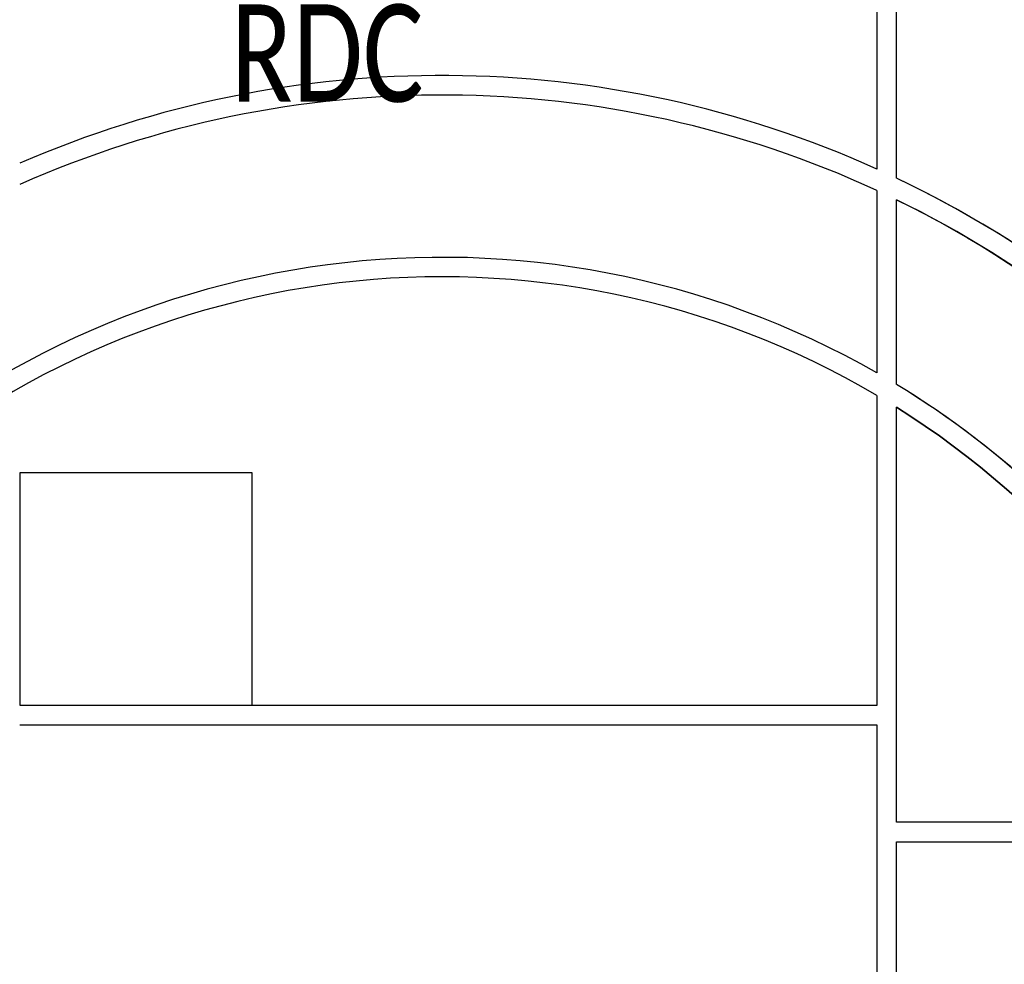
# Model space of a CAD drawing. Extents: x -24342 to 73038, y -9656 to 30949.
# Tile 18 of 170: x 3475 to 6508, y -6209 to -3300. Entities that reach past the tile are written whole.
import ezdxf

# ---------------------------------------------------------------- set-up
doc = ezdxf.new("R2010")
doc.units = 0
doc.set_wipeout_variables(frame=1)
doc.linetypes.add('21.0032_xref_rdc_02_pro$0$Wipeout_Contour', pattern=[1000, 0, -1000])
doc.linetypes.add('ACAD_ISO12W100', pattern=[21, 12, -3, 0, -3, 0, -3])
doc.layers.add('0_FMULT', color=40, linetype='Continuous', plot=False)
doc.layers.add('0_XREF', color=250, linetype='Continuous')
doc.layers.add('21.0032_xref_rdc_02_pro$0$01-01 Terrain 3D.Terrain', color=251, linetype='Continuous')
doc.styles.add('texte', font='calibri.ttf', dxfattribs={"width": 0.75, "height": 9})

# ---------------------------------------------------------------- blocks, each defined once
blk = doc.blocks.new('21.0032_xref_rdc_02_pro$0$Dalle_3_1', base_point=(91743, -37480))
at = {"layer": '21.0032_xref_rdc_02_pro$0$01-01 Terrain 3D.Terrain', "linetype": 'Continuous', "flags": 128}
blk.add_lwpolyline([(91743, -37480), (80478, -37480, 0.208739), (78930, -38023), (77084, -39757, 0.346866), (76717, -42207, -0.116487), (84929, -58118, 0.344824), (86870, -59638), (107690, -59638, -0.999999), (107690, -62868), (80045, -62868, 0.252676), (61750, -37877), (61750, -31580), (61750, -31430), (90293, -31430)], format="xyb", close=True, dxfattribs=at)
blk = doc.blocks.new('21.0032_xref_rdc_02_pro$0$Dalle_4_1', base_point=(61750, -44231))
at = {"layer": '21.0032_xref_rdc_02_pro$0$01-01 Terrain 3D.Terrain', "linetype": 'Continuous', "flags": 128}
blk.add_lwpolyline([(61750, -44231), (61750, -38543, -0.249615), (79439, -62868), (74381, -62868, 0.218404)], format="xyb", close=True, dxfattribs=at)
blk = doc.blocks.new('21.0032_xref_rdc_02_pro$0$Dalle_5_1', base_point=(72343, -57718))
at = {"layer": '21.0032_xref_rdc_02_pro$0$01-01 Terrain 3D.Terrain', "linetype": 'Continuous', "flags": 128}
blk.add_lwpolyline([(72343, -57718), (61750, -57718), (61750, -44936, -0.161295)], format="xyb", close=True, dxfattribs=at)
blk = doc.blocks.new('21.0032_xref_rdc_02_pro$0$Dalle_6_1', base_point=(34751, -54118))
at = {"layer": '21.0032_xref_rdc_02_pro$0$01-01 Terrain 3D.Terrain', "linetype": 'Continuous', "flags": 128}
blk.add_lwpolyline([(34751, -54118), (41910, -54118), (41910, -46958), (34751, -46958)], close=True, dxfattribs=at)
blk = doc.blocks.new('21.0032_xref_rdc_02_pro$0$Mur_218_1', base_point=(68756, -84280))
at = {"layer": '21.0032_xref_rdc_02_pro$0$01-01 Terrain 3D.Terrain', "linetype": 'Continuous'}
for radius, start, end in [(27000, 60.2447, 283.7434), (26400, 59.4975, 283.7434), (27000, 321.0794, 58.7671), (26400, 21.3237, 57.9741)]:
    blk.add_arc((47750, -67318), radius, start, end, dxfattribs=at)
blk = doc.blocks.new('21.0032_xref_rdc_02_pro$0$Mur_219_1', base_point=(75589, -84280))
at = {"layer": '21.0032_xref_rdc_02_pro$0$01-01 Terrain 3D.Terrain', "linetype": 'Continuous'}
for radius, start, end in [(32600, 65.7296, 113.5015), (32000, 65.2443, 113.9695), (32600, 328.646, 64.5675), (32000, 328.646, 64.0555)]:
    blk.add_arc((47750, -67318), radius, start, end, dxfattribs=at)
blk = doc.blocks.new('21.0032_xref_rdc_02_pro$0$Mur_221_1', base_point=(61750, -31430))
at = {"linetype": '21.0032_xref_rdc_02_pro$0$Wipeout_Contour', "ltscale": 326627.124913}
blk.add_wipeout([(61750, -31430), (61150, -31430), (61150, -71518), (61750, -71518)], dxfattribs=at).dxf.layer = '21.0032_xref_rdc_02_pro$0$01-01 Terrain 3D.Terrain'
at = {"layer": '21.0032_xref_rdc_02_pro$0$01-01 Terrain 3D.Terrain', "linetype": 'Continuous', "flags": 128}
for points in [[(61150, -31430), (61150, -37599)], [(61750, -37877), (61750, -31430)], [(61150, -38259), (61150, -43878)], [(61750, -44231), (61750, -38543)], [(61150, -44572), (61150, -54118)], [(61750, -57718), (61750, -44936)], [(61150, -54718), (61150, -71518)], [(61750, -71518), (61750, -58318)]]:
    blk.add_lwpolyline(points, dxfattribs=at)
blk = doc.blocks.new('21.0032_xref_rdc_02_pro$0$Mur_222_1', base_point=(61750, -58318))
at = {"linetype": '21.0032_xref_rdc_02_pro$0$Wipeout_Contour', "ltscale": 355104.340313}
blk.add_wipeout([(61750, -58318), (72569, -58318), (72343, -57718), (61750, -57718)], dxfattribs=at).dxf.layer = '21.0032_xref_rdc_02_pro$0$01-01 Terrain 3D.Terrain'
at = {"layer": '21.0032_xref_rdc_02_pro$0$01-01 Terrain 3D.Terrain', "linetype": 'Continuous', "flags": 128}
for points in [[(72343, -57718), (61750, -57718)], [(61750, -58318), (72569, -58318)]]:
    blk.add_lwpolyline(points, dxfattribs=at)
blk = doc.blocks.new('21.0032_xref_rdc_02_pro$0$Mur_224_1', base_point=(61750, -54718))
at = {"linetype": '21.0032_xref_rdc_02_pro$0$Wipeout_Contour', "ltscale": 272727.128118}
blk.add_wipeout([(61150, -54118), (3091, -54118), (3091, -54718), (61150, -54718)], dxfattribs=at).dxf.layer = '21.0032_xref_rdc_02_pro$0$01-01 Terrain 3D.Terrain'
at = {"layer": '21.0032_xref_rdc_02_pro$0$01-01 Terrain 3D.Terrain', "linetype": 'Continuous', "flags": 128}
for points in [[(17942, -54118), (3091, -54118)], [(3091, -54118), (3091, -54718)], [(24197, -54118), (18599, -54118)], [(34150, -54118), (24887, -54118)], [(61150, -54118), (34750, -54118)], [(3091, -54718), (17683, -54718)], [(18335, -54718), (34150, -54718)], [(34750, -54718), (61150, -54718)]]:
    blk.add_lwpolyline(points, dxfattribs=at)
blk = doc.blocks.new('21.0032_xref_rdc_02_pro')
at = {"layer": '21.0032_xref_rdc_02_pro$0$01-01 Terrain 3D.Terrain', "linetype": 'Continuous', "xscale": 0.1, "yscale": 0.1, "zscale": 0.1}
for name, p in [('21.0032_xref_rdc_02_pro$0$Dalle_3_1', (9174.3, -3748)), ('21.0032_xref_rdc_02_pro$0$Dalle_4_1', (6175, -4423.1)), ('21.0032_xref_rdc_02_pro$0$Dalle_5_1', (7234.3, -5771.8)), ('21.0032_xref_rdc_02_pro$0$Dalle_6_1', (3475.1, -5411.8))]:
    blk.add_blockref(name, p, dxfattribs=at)
at = {"layer": '21.0032_xref_rdc_02_pro$0$01-01 Terrain 3D.Terrain', "xscale": 0.1, "yscale": 0.1, "zscale": 0.1}
for name, p in [('21.0032_xref_rdc_02_pro$0$Mur_219_1', (7558.9, -8428)), ('21.0032_xref_rdc_02_pro$0$Mur_218_1', (6875.6, -8428))]:
    blk.add_blockref(name, p, dxfattribs=at)
blk.add_blockref('21.0032_xref_rdc_02_pro$0$Mur_221_1', (6175, -3143), dxfattribs=at)
for name, p in [('21.0032_xref_rdc_02_pro$0$Mur_224_1', (6175, -5471.8)), ('21.0032_xref_rdc_02_pro$0$Mur_222_1', (6175, -5831.8))]:
    blk.add_blockref(name, p, dxfattribs=at)

msp = doc.modelspace()

# ---------------------------------------------------------------- block references
at = {"layer": '0_XREF', "linetype": 'ACAD_ISO12W100'}
msp.add_blockref('21.0032_xref_rdc_02_pro', (0, 0), dxfattribs=at)

# ---------------------------------------------------------------- next in the draw order: texts
at = {"layer": '0_FMULT', "insert": (4125.7, -3252.8), "char_height": 300, "attachment_point": 1, "style": 'texte'}
msp.add_mtext_dynamic_manual_height_columns('RDC', width=579.315, gutter_width=45, heights=[0], dxfattribs=at)

doc.saveas('drawing.dxf')
